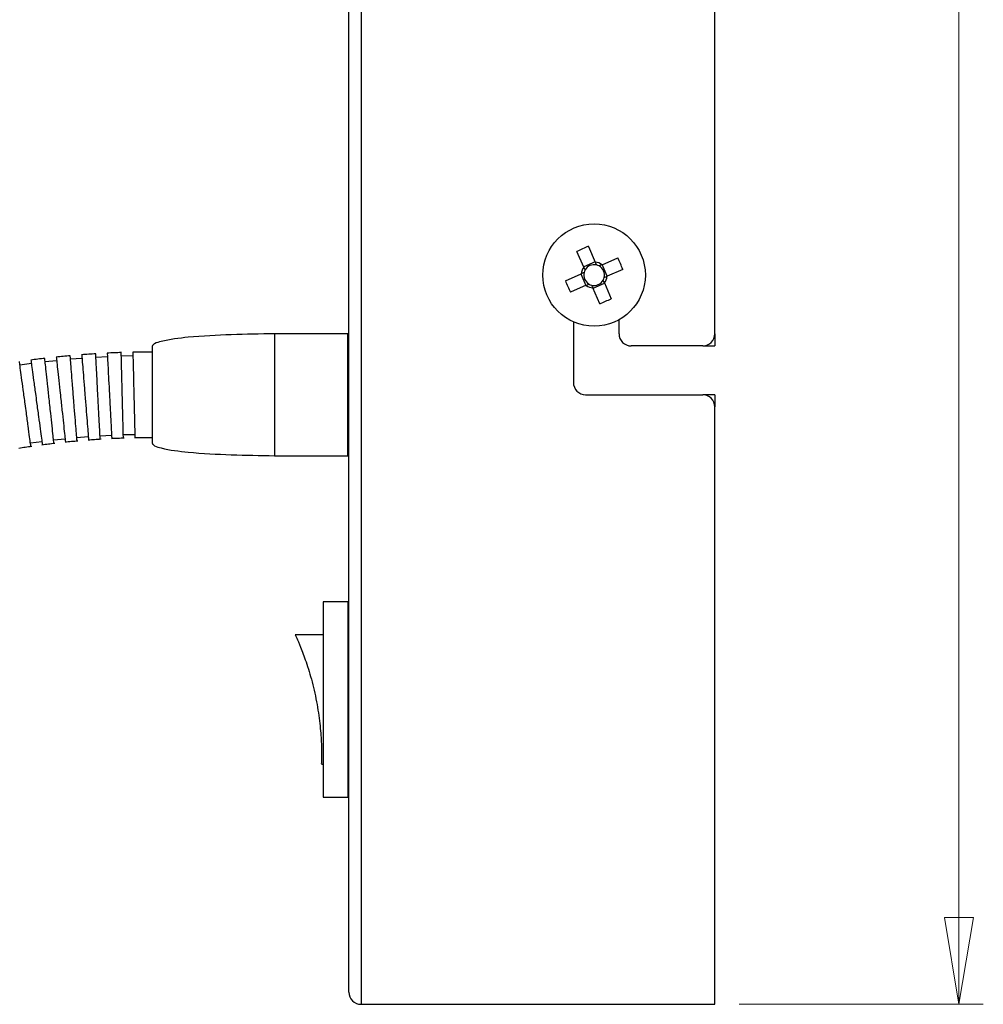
# Model space of a CAD drawing. Header units: millimetres. Extents: x 306 to 712, y 302 to 741.
# Tile 14 of 16: x 672 to 712, y 361 to 401. Entities that reach past the tile are written whole.
import ezdxf

# ---------------------------------------------------------------- set-up
doc = ezdxf.new("R2010")
doc.units = ezdxf.units.MM
doc.styles.add('SLDTEXTSTYLE0', font='TXT', dxfattribs={"width": 0.75})
doc.dimstyles.new('SLDDIMSTYLE0', dxfattribs={"dimtxt": 3.5, "dimasz": 3.556, "dimexe": 0, "dimexo": 0.0625, "dimgap": 0.875, "dimtad": 1, "dimdec": 0, "dimlfac": 2, "dimrnd": 1e-09, "dimzin": 12, "dimdsep": 46, "dimtxsty": 'SLDTEXTSTYLE0', "dimblk1": 'CLOSED', "dimblk2": 'CLOSED', "dimsah": 1, "dimcen": 0.09, "dimadec": 0, "dimazin": 3, "dimtfac": 1, "dimtdec": 0, "dimtofl": 0, "dimtmove": 0, "dimatfit": 3, "dimldrblk": 'CLOSED', "dimfxl": 0, "dimfrac": 2, "dimtolj": 1, "dimtzin": 12, "dimarcsym": 0})

# ---------------------------------------------------------------- blocks, each defined once
blk = doc.blocks.new('_Closed')
at = {"color": 0, "linetype": 'ByBlock', "lineweight": -2}
for p, q in [((-1, 0.166667), (0, 0)), ((-1, 0.166667), (-1, -0.166667)), ((0, 0), (-1, -0.166667)), ((0, 0), (-1, 0))]:
    blk.add_line(p, q, dxfattribs=at)
blk = doc.blocks.new('_D')
at = {"color": 7, "linetype": 'Continuous', "lineweight": 0}
for p, q in [((678.521, 513.777), (711.871, 513.777)), ((710.871, 513.777), (710.871, 360.786)), ((701.871, 360.786), (711.871, 360.786))]:
    blk.add_line(p, q, dxfattribs=at)
at = {"color": 7, "linetype": 'Continuous', "lineweight": 18, "xscale": 3.556, "yscale": 3.556}
for p, rotation in [((710.871, 513.777, -0.112), 90.0000000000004), ((710.871, 360.786, -0.112), 270.0000000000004)]:
    blk.add_blockref('_Closed', p, dxfattribs=dict(at, rotation=rotation))
at = {"color": 7, "linetype": 'Continuous', "lineweight": 18, "insert": (706.359, 455.266), "char_height": 3.5, "attachment_point": 1, "rotation": 90, "style": 'SLDTEXTSTYLE0'}
blk.add_mtext('306', dxfattribs=at)

msp = doc.modelspace()

# ---------------------------------------------------------------- linework, layer by layer
at = {"color": 7, "linetype": 'Continuous', "lineweight": 25}
for p, q in [((686.371, 420.786), (686.371, 360.786)), ((700.871, 388.286), (700.871, 420.786)), ((685.871, 361.286), (685.871, 420.286)), ((695.688, 391.871), (695.97, 391.224)), ((695.498, 391.018), (695.216, 391.665)), ((696.244, 391.116), (696.891, 391.399)), ((695.965, 391.235), (695.493, 391.029)), ((696.46, 390.649), (696.255, 391.121)), ((697.097, 390.927), (696.449, 390.644)), ((694.743, 390.462), (695.391, 390.744)), ((695.38, 390.74), (695.586, 390.267)), ((695.597, 390.272), (694.949, 389.99)), ((696.152, 389.517), (695.87, 390.165)), ((695.875, 390.154), (696.347, 390.36)), ((696.342, 390.371), (696.625, 389.723)), ((696.941, 388.286), (696.941, 388.859)), ((695.071, 388.774), (695.071, 386.286)), ((685.821, 388.286), (682.821, 388.286)), ((685.821, 385.786), (685.821, 388.286)), ((700.871, 388.286), (700.871, 387.786)), ((700.371, 387.786), (697.441, 387.786)), ((700.371, 387.786), (700.871, 387.786)), ((674.458, 387.253), (674.931, 387.29)), ((675.5, 387.332), (675.973, 387.357)), ((676.544, 387.382), (677.018, 387.394)), ((677.821, 385.786), (677.821, 387.311)), ((672.386, 387.01), (672.855, 387.073)), ((673.42, 387.145), (673.891, 387.196)), ((677.821, 384.273), (677.821, 385.786)), ((685.821, 383.286), (685.821, 385.786)), ((695.571, 385.786), (700.371, 385.786)), ((700.871, 385.786), (700.371, 385.786)), ((700.871, 385.786), (700.871, 385.286)), ((700.871, 360.786), (700.871, 385.286)), ((674.717, 384.03), (675.19, 384.068)), ((675.67, 384.103), (676.143, 384.128)), ((676.624, 384.15), (677.098, 384.161)), ((672.818, 383.806), (673.288, 383.869)), ((673.766, 383.93), (674.238, 383.981)), ((682.821, 383.286), (685.821, 383.286)), ((685.821, 377.286), (684.821, 377.286)), ((684.821, 377.286), (684.821, 369.286)), ((685.821, 377.286), (685.821, 369.286)), ((684.821, 375.936), (683.671, 375.936)), ((684.747, 370.637), (684.821, 370.637)), ((684.821, 369.286), (685.821, 369.286)), ((686.371, 360.786), (700.871, 360.786))]:
    msp.add_line(p, q, dxfattribs=at)
msp.add_circle((695.92, 390.694), 2.1, dxfattribs=at)
for centre, radius, start, end in [((699.533, 382.411), 10.212, 112.1194, 115.0092), ((687.637, 387.082), 10.212, 22.1194, 25.0092), ((695.92, 390.694), 0.532, 142.5272, 174.6014), ((695.92, 390.694), 0.426, 150.8054, 166.3232), ((695.92, 390.694), 0.425, 76.3232, 150.8054), ((695.92, 390.694), 0.532, 52.5272, 84.6014), ((695.92, 390.694), 0.425, 60.8054, 76.3232), ((695.92, 390.694), 0.426, 346.3232, 60.8054), ((695.92, 390.694), 0.426, 166.3232, 240.8054), ((695.92, 390.694), 0.426, 256.3232, 330.8054), ((695.92, 390.694), 0.426, 330.8054, 346.3232), ((695.92, 390.694), 0.532, 322.5272, 354.6014), ((704.203, 394.307), 10.212, 202.1194, 205.0092), ((695.92, 390.694), 0.532, 232.5272, 264.6014), ((695.92, 390.694), 0.426, 240.8054, 256.3232), ((692.307, 398.978), 10.212, 292.1194, 295.0092), ((697.441, 388.286), 0.5, 180, 270), ((700.371, 388.286), 0.5, 270, 0), ((695.571, 386.286), 0.5, 180, 270), ((700.371, 385.286), 0.5, 0, 90), ((686.371, 361.286), 0.5, 180, 270)]:
    msp.add_arc(centre, radius, start, end, dxfattribs=at)
for points, knots in [([(695.498, 391.018), (695.5, 391.013), (695.512, 390.985), (695.529, 390.947), (695.544, 390.912), (695.549, 390.902)], [0, 0, 0, 0, 0.118671, 0.755197, 1, 1, 1, 1]), ([(696.021, 391.108), (696.016, 391.118), (696.001, 391.153), (695.984, 391.191), (695.972, 391.219), (695.97, 391.224)], [0, 0, 0, 0, 0.244803, 0.881329, 1, 1, 1, 1]), ([(696.244, 391.116), (696.239, 391.114), (696.211, 391.102), (696.173, 391.086), (696.137, 391.07), (696.128, 391.066)], [0, 0, 0, 0, 0.118671, 0.755197, 1, 1, 1, 1]), ([(695.507, 390.795), (695.497, 390.791), (695.461, 390.775), (695.423, 390.759), (695.395, 390.746), (695.391, 390.744)], [0, 0, 0, 0, 0.2448032, 0.8813288, 1, 1, 1, 1]), ([(696.342, 390.371), (696.34, 390.375), (696.328, 390.403), (696.311, 390.441), (696.296, 390.477), (696.292, 390.487)], [0, 0, 0, 0, 0.118671, 0.755197, 1, 1, 1, 1]), ([(696.334, 390.594), (696.343, 390.598), (696.379, 390.613), (696.417, 390.63), (696.445, 390.642), (696.449, 390.644)], [0, 0, 0, 0, 0.244803, 0.881329, 1, 1, 1, 1]), ([(695.597, 390.272), (695.601, 390.274), (695.629, 390.286), (695.667, 390.303), (695.703, 390.319), (695.713, 390.323)], [0, 0, 0, 0, 0.118671, 0.755197, 1, 1, 1, 1]), ([(695.819, 390.281), (695.824, 390.271), (695.839, 390.235), (695.856, 390.197), (695.868, 390.169), (695.87, 390.165)], [0, 0, 0, 0, 0.244803, 0.881329, 1, 1, 1, 1]), ([(682.821, 388.286), (681.641, 388.268), (680.085, 388.245), (678.444, 388.048), (677.964, 387.915), (677.851, 387.846), (677.828, 387.814), (677.822, 387.798), (677.821, 387.79), (677.821, 387.786)], [0, 0, 0, 0, 0.697033, 0.918881, 0.974687, 0.990099, 0.995476, 0.9978, 1, 1, 1, 1]), ([(673.409, 387.278), (673.313, 387.266), (673.121, 387.243), (672.93, 387.218), (672.834, 387.206)], [0, 0, 0, 0, 0.50053, 1, 1, 1, 1]), ([(673.78, 383.8), (673.78, 383.799), (673.784, 383.767), (673.771, 383.885), (673.742, 384.161), (673.693, 384.614), (673.641, 385.098), (673.585, 385.61), (673.53, 386.124), (673.474, 386.645), (673.431, 387.039), (673.409, 387.247), (673.407, 387.269), (673.406, 387.277)], [0, 0, 0, 0, 0.003388, 0.110743, 0.218097, 0.325449, 0.432799, 0.499986, 0.607332, 0.714677, 0.822024, 0.929374, 1, 1, 1, 1]), ([(674.451, 387.385), (674.355, 387.376), (674.162, 387.359), (673.97, 387.339), (673.874, 387.329)], [0, 0, 0, 0, 0.500559, 1, 1, 1, 1]), ([(673.877, 387.329), (673.877, 387.329), (673.877, 387.329), (673.885, 387.256), (673.917, 386.962), (673.965, 386.513), (674.017, 386.028), (674.072, 385.517), (674.128, 385.003), (674.184, 384.481), (674.226, 384.091), (674.25, 383.87), (674.25, 383.871), (674.25, 383.872)], [0, 0, 0, 0, 0.003428, 0.110795, 0.218163, 0.325526, 0.432882, 0.500069, 0.607418, 0.714766, 0.822118, 0.929477, 1, 1, 1, 1]), ([(674.728, 383.899), (674.728, 383.898), (674.73, 383.865), (674.721, 383.984), (674.699, 384.26), (674.662, 384.715), (674.623, 385.2), (674.582, 385.713), (674.541, 386.229), (674.499, 386.751), (674.467, 387.146), (674.45, 387.355), (674.448, 387.376), (674.448, 387.385)], [0, 0, 0, 0, 0.0033924, 0.1107444, 0.2180964, 0.3254477, 0.4327978, 0.4999858, 0.6073336, 0.7146813, 0.8220296, 0.9293797, 1, 1, 1, 1]), ([(675.496, 387.464), (675.4, 387.458), (675.206, 387.446), (675.013, 387.431), (674.917, 387.424)], [0, 0, 0, 0, 0.500589, 1, 1, 1, 1]), ([(674.92, 387.424), (674.92, 387.424), (674.92, 387.423), (674.926, 387.351), (674.95, 387.056), (674.986, 386.606), (675.025, 386.12), (675.066, 385.607), (675.108, 385.092), (675.15, 384.568), (675.181, 384.177), (675.199, 383.956), (675.199, 383.957), (675.199, 383.958)], [0, 0, 0, 0, 0.003433, 0.110798, 0.218162, 0.325523, 0.43288, 0.500069, 0.60742, 0.714772, 0.822125, 0.929484, 1, 1, 1, 1]), ([(675.677, 383.972), (675.677, 383.971), (675.679, 383.938), (675.672, 384.057), (675.658, 384.334), (675.634, 384.789), (675.608, 385.275), (675.581, 385.789), (675.554, 386.306), (675.526, 386.829), (675.506, 387.225), (675.495, 387.434), (675.493, 387.456), (675.493, 387.464)], [0, 0, 0, 0, 0.003399, 0.110747, 0.218096, 0.325445, 0.432796, 0.499986, 0.607337, 0.714688, 0.822038, 0.929388, 1, 1, 1, 1]), ([(676.544, 387.514), (676.447, 387.511), (676.253, 387.504), (676.06, 387.495), (675.963, 387.49)], [0, 0, 0, 0, 0.500623, 1, 1, 1, 1]), ([(675.966, 387.49), (675.966, 387.49), (675.966, 387.49), (675.97, 387.417), (675.986, 387.121), (676.009, 386.671), (676.035, 386.184), (676.062, 385.67), (676.089, 385.153), (676.117, 384.629), (676.138, 384.237), (676.149, 384.016), (676.149, 384.017), (676.149, 384.018)], [0, 0, 0, 0, 0.0034402, 0.1108009, 0.2181616, 0.3255208, 0.4328778, 0.500069, 0.6074238, 0.7147785, 0.8221342, 0.9294921, 1, 1, 1, 1]), ([(676.627, 384.018), (676.627, 384.017), (676.628, 383.985), (676.625, 384.103), (676.618, 384.381), (676.607, 384.837), (676.595, 385.323), (676.582, 385.838), (676.569, 386.355), (676.556, 386.879), (676.546, 387.275), (676.541, 387.484), (676.541, 387.506), (676.54, 387.514)], [0, 0, 0, 0, 0.003406, 0.11075, 0.218095, 0.325442, 0.432793, 0.499986, 0.60734, 0.714695, 0.822047, 0.929396, 1, 1, 1, 1]), ([(677.798, 387.536), (677.67, 387.536), (677.407, 387.535), (677.145, 387.53), (677.01, 387.527)], [0, 0, 0, 0, 0.486336, 1, 1, 1, 1]), ([(677.014, 387.528), (677.014, 387.528), (677.014, 387.527), (677.016, 387.454), (677.024, 387.158), (677.035, 386.707), (677.047, 386.219), (677.059, 385.705), (677.072, 385.188), (677.085, 384.663), (677.095, 384.271), (677.1, 384.049), (677.1, 384.05), (677.1, 384.051)], [0, 0, 0, 0, 0.003446, 0.110803, 0.218161, 0.325519, 0.432876, 0.500069, 0.607426, 0.714784, 0.822141, 0.929499, 1, 1, 1, 1]), ([(672.835, 383.676), (672.835, 383.675), (672.84, 383.643), (672.824, 383.76), (672.787, 384.035), (672.726, 384.488), (672.661, 384.97), (672.592, 385.48), (672.523, 385.992), (672.453, 386.512), (672.4, 386.904), (672.372, 387.112), (672.369, 387.133), (672.368, 387.142)], [0, 0, 0, 0, 0.003387, 0.110742, 0.218097, 0.32545, 0.4328, 0.499986, 0.607331, 0.714676, 0.822023, 0.929373, 1, 1, 1, 1]), ([(672.837, 387.206), (672.837, 387.206), (672.838, 387.206), (672.847, 387.133), (672.887, 386.84), (672.947, 386.393), (673.012, 385.91), (673.081, 385.4), (673.15, 384.887), (673.22, 384.367), (673.273, 383.979), (673.303, 383.758), (673.302, 383.76), (673.302, 383.76)], [0, 0, 0, 0, 0.003425, 0.110794, 0.218163, 0.325527, 0.432883, 0.500069, 0.607416, 0.714764, 0.822115, 0.929474, 1, 1, 1, 1]), ([(676.136, 383.995), (676.223, 383.999), (676.399, 384.007), (676.575, 384.013), (676.663, 384.017)], [0, 0, 0, 0, 0.499433, 1, 1, 1, 1]), ([(677.085, 384.028), (677.208, 384.031), (677.453, 384.035), (677.698, 384.036), (677.821, 384.036)], [0, 0, 0, 0, 0.499137, 1, 1, 1, 1]), ([(672.348, 383.599), (672.435, 383.613), (672.608, 383.64), (672.782, 383.665), (672.87, 383.678)], [0, 0, 0, 0, 0.499608, 1, 1, 1, 1]), ([(673.291, 383.736), (673.378, 383.748), (673.553, 383.77), (673.727, 383.791), (673.815, 383.801)], [0, 0, 0, 0, 0.499567, 1, 1, 1, 1]), ([(674.237, 383.848), (674.325, 383.857), (674.5, 383.875), (674.675, 383.891), (674.763, 383.899)], [0, 0, 0, 0, 0.499524, 1, 1, 1, 1]), ([(675.186, 383.934), (675.273, 383.941), (675.449, 383.954), (675.624, 383.965), (675.712, 383.971)], [0, 0, 0, 0, 0.49948, 1, 1, 1, 1]), ([(677.821, 383.786), (677.821, 383.783), (677.822, 383.775), (677.828, 383.759), (677.851, 383.727), (677.964, 383.657), (678.444, 383.524), (680.085, 383.327), (681.641, 383.304), (682.821, 383.286)], [0, 0, 0, 0, 0.0022, 0.004524, 0.009901, 0.025313, 0.081119, 0.302967, 1, 1, 1, 1]), ([(683.671, 375.936), (683.683, 375.91), (683.708, 375.857), (683.885, 375.452), (684.118, 374.838), (684.37, 374.02), (684.576, 373.091), (684.7, 372.193), (684.749, 371.435), (684.754, 370.906), (684.746, 370.637), (684.747, 370.665), (684.747, 370.674)], [0, 0, 0, 0, 0.099908, 0.199628, 0.304289, 0.416537, 0.529987, 0.638852, 0.743781, 0.848207, 0.953677, 1, 1, 1, 1])]:
    msp.add_open_spline(points, degree=3, knots=knots, dxfattribs=at)
at = {"color": 8, "linetype": 'Continuous', "lineweight": 25}
for points in [[(682.821, 388.286), (682.821, 388.249), (682.821, 388.174), (682.821, 387.595), (682.821, 386.769), (682.821, 386.114), (682.821, 385.786)], [(682.821, 385.786), (682.821, 385.459), (682.821, 384.803), (682.821, 383.977), (682.821, 383.399), (682.821, 383.324), (682.821, 383.286)]]:
    msp.add_open_spline(points, degree=3, dxfattribs=at)
at = {"color": 7, "linetype": 'Continuous', "lineweight": 25}
for points in [[(677.821, 385.786), (677.821, 386.048), (677.821, 386.571), (677.821, 387.235), (677.821, 387.693), (677.821, 387.755), (677.821, 387.786)], [(677.821, 383.786), (677.821, 383.817), (677.821, 383.879), (677.821, 384.338), (677.821, 385.001), (677.821, 385.525), (677.821, 385.786)]]:
    msp.add_open_spline(points, degree=3, dxfattribs=at)

# ---------------------------------------------------------------- dimensions: what is measured, and where the dimension line sits
at = {"color": 7, "linetype": 'Continuous', "lineweight": 18}
dim = msp.add_linear_dim(base=(710.871, 360.786), p1=(677.521, 513.777), p2=(700.871, 360.786), angle=90, dimstyle='SLDDIMSTYLE0', dxfattribs=at)
dim.commit()
dim.dimension.update_dxf_attribs({"geometry": '_D', "text_midpoint": (710.871, 459.145), "dimtype": 160})

doc.saveas('drawing.dxf')
